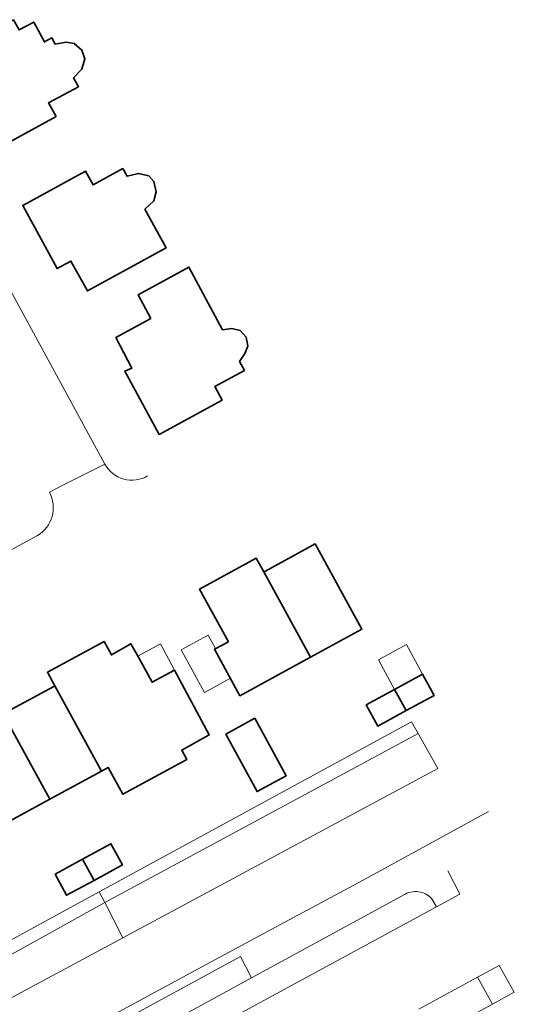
# Model space of a CAD drawing. Extents: x 147051 to 149075, y 463071 to 465537.
# Tile 142 of 229: x 148815 to 148863, y 464133 to 464228. Entities that reach past the tile are written whole.
import ezdxf

# ---------------------------------------------------------------- set-up
doc = ezdxf.new("R2010")
doc.units = 0
doc.header["$LTSCALE"] = 0.5
for name, color, linetype, lineweight in [('B-PV-GR-BEPLANTING_CULTUUR_BOSPLANTSOEN-GV', 252, 'CONTINUOUS', 18), ('B-PV-GR-GROENVOORZIENING-GV', 252, 'CONTINUOUS', 18), ('B-PV-GW-TALUD_KRUIN-G', 252, 'CONTINUOUS', 18), ('B-PV-OG-BEBOUWING-GV', 6, 'CONTINUOUS', 35), ('B-PV-OG-BEBOUWING_LUIFEL-GV', 6, 'CONTINUOUS', 18), ('B-PV-OG-TERREIN_BEGROEID-GV', 252, 'CONTINUOUS', 18), ('B-PV-OG-TERREIN_ERF-GV', 252, 'CONTINUOUS', 18), ('B-PV-VH-GESLOTENVERHARDING_ASFALT-GV', 252, 'CONTINUOUS', 18), ('B-PV-VH-OPENVERHARDING_BETONSTRAATSTEEN-GV', 252, 'CONTINUOUS', 18), ('B-PV-VH-OPENVERHARDING_STRAATBAKSTEEN-GV', 252, 'CONTINUOUS', 18), ('B-PV-VH-OPENVERHARDING_TEGEL-GV', 252, 'CONTINUOUS', 18)]:
    doc.layers.add(name, color=color, linetype=linetype, lineweight=lineweight)

msp = doc.modelspace()

# ---------------------------------------------------------------- linework, layer by layer
at = {"layer": 'B-PV-GR-BEPLANTING_CULTUUR_BOSPLANTSOEN-GV', "flags": 128}
msp.add_lwpolyline([(148853.944, 464159.312), (148847.991, 464156.086), (148823.662, 464142.981), (148825.405, 464139.555), (148855.856, 464155.908)], close=True, dxfattribs=at)
at = {"layer": 'B-PV-GR-GROENVOORZIENING-GV', "flags": 128}
for points in [[(148823.662, 464142.981), (148823.11, 464143.994), (148811.571, 464137.71), (148808.817, 464136.214), (148806.039, 464134.704), (148794.604, 464128.206), (148795.183, 464127.149)], [(148795.183, 464127.149), (148796.796, 464124.193), (148825.405, 464139.555), (148823.662, 464142.981)]]:
    msp.add_lwpolyline(points, close=True, dxfattribs=at)
at = {"layer": 'B-PV-GW-TALUD_KRUIN-G', "flags": 128}
for points in [[(148825.405, 464139.555), (148855.856, 464155.908)], [(148796.796, 464124.193), (148825.405, 464139.555)]]:
    msp.add_lwpolyline(points, dxfattribs=at)
at = {"layer": 'B-PV-OG-BEBOUWING-GV', "flags": 128}
for points in [[(148814.848, 464228.276), (148809.308, 464225.286), (148810.872, 464222.389), (148809.534, 464221.695), (148812.863, 464215.6), (148818.951, 464218.923), (148818.231, 464220.24), (148821.12, 464221.796), (148820.641, 464222.667), (148821.436, 464223.503), (148821.723, 464224.501), (148821.449, 464225.343), (148820.693, 464225.988), (148819.934, 464226.113), (148818.855, 464225.915), (148818.527, 464226.511), (148817.82, 464226.129), (148816.784, 464228.048), (148815.38, 464227.29)], [(148827.93, 464213.177), (148826.932, 464213.424), (148825.812, 464213.141), (148825.401, 464213.892), (148822.523, 464212.32), (148821.804, 464213.637), (148815.723, 464210.328), (148819.044, 464204.227), (148820.378, 464204.947), (148821.975, 464202.07), (148829.591, 464206.233), (148827.543, 464209.977), (148828.393, 464210.774), (148828.639, 464211.652), (148828.406, 464212.654)], [(148824.729, 464197.576), (148826.284, 464194.617), (148825.591, 464194.302), (148828.905, 464188.202), (148834.992, 464191.507), (148834.293, 464192.83), (148837.16, 464194.385), (148836.683, 464195.264), (148837.204, 464196.009), (148837.499, 464196.734), (148837.33, 464197.595), (148836.759, 464198.26), (148835.928, 464198.426), (148835.024, 464198.323), (148831.788, 464204.372), (148826.886, 464201.705), (148828.095, 464199.404)], [(148839.024, 464174.919), (148843.531, 464166.67), (148848.494, 464169.373), (148843.985, 464177.626), (148839.121, 464174.972)], [(148835.605, 464168.174), (148834.262, 464167.452), (148836.717, 464162.959), (148843.531, 464166.67), (148839.024, 464174.919), (148838.304, 464176.236), (148832.816, 464173.256)], [(148818.83, 464163.911), (148823.331, 464155.663), (148823.995, 464156.024), (148825.409, 464153.426), (148831.595, 464156.793), (148831.101, 464157.7), (148833.752, 464159.162), (148830.397, 464165.411), (148828.231, 464164.248), (148826.932, 464166.668), (148826.177, 464167.977), (148824.305, 464166.896), (148823.588, 464168.195), (148818.111, 464165.228)], [(148855.495, 464162.99), (148854.379, 464165.036), (148851.67, 464163.56), (148852.787, 464161.515)], [(148818.733, 464163.859), (148813.846, 464161.202), (148818.349, 464152.951), (148823.331, 464155.663), (148818.83, 464163.911)], [(148848.936, 464162.071), (148850.052, 464160.024), (148852.787, 464161.515), (148851.67, 464163.56)], [(148808.92, 464158.524), (148813.424, 464150.271), (148818.349, 464152.951), (148813.846, 464161.202), (148809.05, 464158.595)], [(148835.349, 464159.228), (148838.379, 464153.687), (148841.187, 464155.222), (148838.155, 464160.775)], [(148822.627, 464145.113), (148825.368, 464146.601), (148824.255, 464148.648), (148821.513, 464147.154)], [(148818.858, 464145.707), (148819.966, 464143.668), (148822.627, 464145.113), (148821.513, 464147.154)]]:
    msp.add_lwpolyline(points, close=True, dxfattribs=at)
at = {"layer": 'B-PV-OG-BEBOUWING_LUIFEL-GV', "flags": 128}
for points in [[(148833.648, 464168.812), (148831.04, 464167.381), (148833.296, 464163.269), (148835.799, 464164.642), (148834.262, 464167.452), (148834.364, 464167.508)], [(148830.397, 464165.411), (148829.032, 464167.953), (148826.863, 464166.788), (148826.932, 464166.668), (148828.231, 464164.248)], [(148851.67, 464163.56), (148854.379, 464165.036), (148852.812, 464167.909), (148850.104, 464166.432)]]:
    msp.add_lwpolyline(points, close=True, dxfattribs=at)
at = {"layer": 'B-PV-OG-TERREIN_BEGROEID-GV', "flags": 128}
msp.add_lwpolyline([(148853.944, 464159.312), (148853.311, 464160.441), (148823.11, 464143.994), (148823.662, 464142.981), (148847.991, 464156.086)], close=True, dxfattribs=at)
for points in [[(148860.761, 464151.781), (148848.621, 464145.142)], [(148848.621, 464145.142), (148841.887, 464141.517)], [(148856.83, 464146.03), (148857.995, 464143.792)], [(148852.69, 464143.78), (148837.843, 464135.691)], [(148820.909, 464123.682), (148855.734, 464142.566)], [(148855.734, 464142.566), (148855.38, 464143.17)], [(148841.887, 464141.517), (148833.536, 464137.002)], [(148761.845, 464096.976), (148836.78, 464137.758)], [(148833.536, 464137.002), (148814.607, 464126.768)], [(148837.843, 464135.691), (148821.56, 464126.82)], [(148859.695, 464135.749), (148854.027, 464132.673)], [(148861.132, 464133.154), (148859.695, 464135.749)], [(148855.49, 464130.1), (148861.132, 464133.154)]]:
    msp.add_lwpolyline(points, dxfattribs=at)
at = {"layer": 'B-PV-OG-TERREIN_BEGROEID-GV'}
for points in [[(148854.19, 464143.97, 0.181296), (148852.69, 464143.78)], [(148855.38, 464143.17, 0.203093), (148854.19, 464143.97)]]:
    msp.add_lwpolyline(points, format="xyb", dxfattribs=at)
at = {"layer": 'B-PV-OG-TERREIN_ERF-GV', "flags": 128}
for points in [[(148814.848, 464228.276), (148815.38, 464227.29), (148816.784, 464228.048), (148817.82, 464226.129), (148818.527, 464226.511), (148818.855, 464225.915), (148819.934, 464226.113), (148820.693, 464225.988), (148821.449, 464225.343), (148821.723, 464224.501), (148821.436, 464223.503), (148820.641, 464222.667), (148821.12, 464221.796), (148818.231, 464220.24), (148818.951, 464218.923), (148812.863, 464215.6), (148809.534, 464221.695), (148810.872, 464222.389), (148809.308, 464225.286)], [(148827.93, 464213.177), (148828.406, 464212.654), (148828.639, 464211.652), (148828.393, 464210.774), (148827.543, 464209.977), (148829.591, 464206.233), (148821.975, 464202.07), (148820.378, 464204.947), (148819.044, 464204.227), (148815.723, 464210.328), (148821.804, 464213.637), (148822.523, 464212.32), (148825.401, 464213.892), (148825.812, 464213.141), (148826.932, 464213.424)], [(148824.729, 464197.576), (148828.095, 464199.404), (148826.886, 464201.705), (148831.788, 464204.372), (148835.024, 464198.323), (148835.928, 464198.426), (148836.759, 464198.26), (148837.33, 464197.595), (148837.499, 464196.734), (148837.204, 464196.009), (148836.683, 464195.264), (148837.16, 464194.385), (148834.293, 464192.83), (148834.992, 464191.507), (148828.905, 464188.202), (148825.591, 464194.302), (148826.284, 464194.617)], [(148852.787, 464161.515), (148850.052, 464160.024), (148848.936, 464162.071), (148851.67, 464163.56), (148854.379, 464165.036), (148855.495, 464162.99)], [(148835.349, 464159.228), (148838.155, 464160.775), (148841.187, 464155.222), (148838.379, 464153.687)], [(148822.627, 464145.113), (148819.966, 464143.668), (148818.858, 464145.707), (148821.513, 464147.154), (148824.255, 464148.648), (148825.368, 464146.601)]]:
    msp.add_lwpolyline(points, close=True, dxfattribs=at)
for points in [[(148802.322, 464224.523), (148823.662, 464185.33)], [(148770.856, 464153.176), (148817.158, 464178.421)], [(148813.846, 464161.202), (148818.733, 464163.859), (148818.83, 464163.911), (148818.111, 464165.228), (148823.588, 464168.195), (148824.305, 464166.896), (148826.177, 464167.977), (148826.932, 464166.668), (148828.231, 464164.248), (148830.397, 464165.411), (148833.752, 464159.162), (148831.101, 464157.7), (148831.595, 464156.793), (148825.409, 464153.426), (148823.995, 464156.024), (148823.331, 464155.663), (148818.349, 464152.951), (148813.424, 464150.271)]]:
    msp.add_lwpolyline(points, dxfattribs=at)
at = {"layer": 'B-PV-OG-TERREIN_ERF-GV'}
for points in [[(148823.662, 464185.33, 0.420324), (148827.802, 464184.194)], [(148817.158, 464178.421, 0.391188), (148818.322, 464182.608)]]:
    msp.add_lwpolyline(points, format="xyb", dxfattribs=at)
at = {"layer": 'B-PV-VH-GESLOTENVERHARDING_ASFALT-GV', "flags": 128}
for points in [[(148857.995, 464143.792), (148856.83, 464146.03)], [(148837.843, 464135.691), (148852.69, 464143.78)], [(148855.734, 464142.566), (148857.995, 464143.792)], [(148855.38, 464143.17), (148855.734, 464142.566)], [(148836.78, 464137.758), (148761.845, 464096.976)], [(148837.843, 464135.691), (148836.78, 464137.758)], [(148836.78, 464137.758), (148837.843, 464135.691)], [(148859.695, 464135.749), (148861.796, 464136.889)], [(148821.56, 464126.82), (148837.843, 464135.691)], [(148854.027, 464132.673), (148859.695, 464135.749)], [(148863.246, 464134.298), (148861.132, 464133.154)], [(148861.132, 464133.154), (148855.49, 464130.1)]]:
    msp.add_lwpolyline(points, dxfattribs=at)
at = {"layer": 'B-PV-VH-GESLOTENVERHARDING_ASFALT-GV'}
for points in [[(148852.69, 464143.78, -0.181296), (148854.19, 464143.97)], [(148854.19, 464143.97, -0.203093), (148855.38, 464143.17)]]:
    msp.add_lwpolyline(points, format="xyb", dxfattribs=at)
at = {"layer": 'B-PV-VH-OPENVERHARDING_BETONSTRAATSTEEN-GV', "flags": 128}
for points in [[(148857.995, 464143.792), (148855.734, 464142.566)], [(148855.734, 464142.566), (148820.909, 464123.682)]]:
    msp.add_lwpolyline(points, dxfattribs=at)
at = {"layer": 'B-PV-VH-OPENVERHARDING_STRAATBAKSTEEN-GV', "flags": 128}
for points in [[(148823.662, 464185.33), (148819.797, 464183.406)], [(148819.797, 464183.406), (148818.322, 464182.608)], [(148817.158, 464178.421), (148770.856, 464153.176)]]:
    msp.add_lwpolyline(points, dxfattribs=at)
at = {"layer": 'B-PV-VH-OPENVERHARDING_STRAATBAKSTEEN-GV'}
for points in [[(148827.802, 464184.194, -0.420324), (148823.662, 464185.33)], [(148818.322, 464182.608, -0.391188), (148817.158, 464178.421)]]:
    msp.add_lwpolyline(points, format="xyb", dxfattribs=at)
at = {"layer": 'B-PV-VH-OPENVERHARDING_TEGEL-GV', "flags": 128}
msp.add_lwpolyline([(148859.695, 464135.749), (148861.132, 464133.154), (148863.246, 464134.298), (148861.796, 464136.889)], close=True, dxfattribs=at)

doc.saveas('drawing.dxf')
